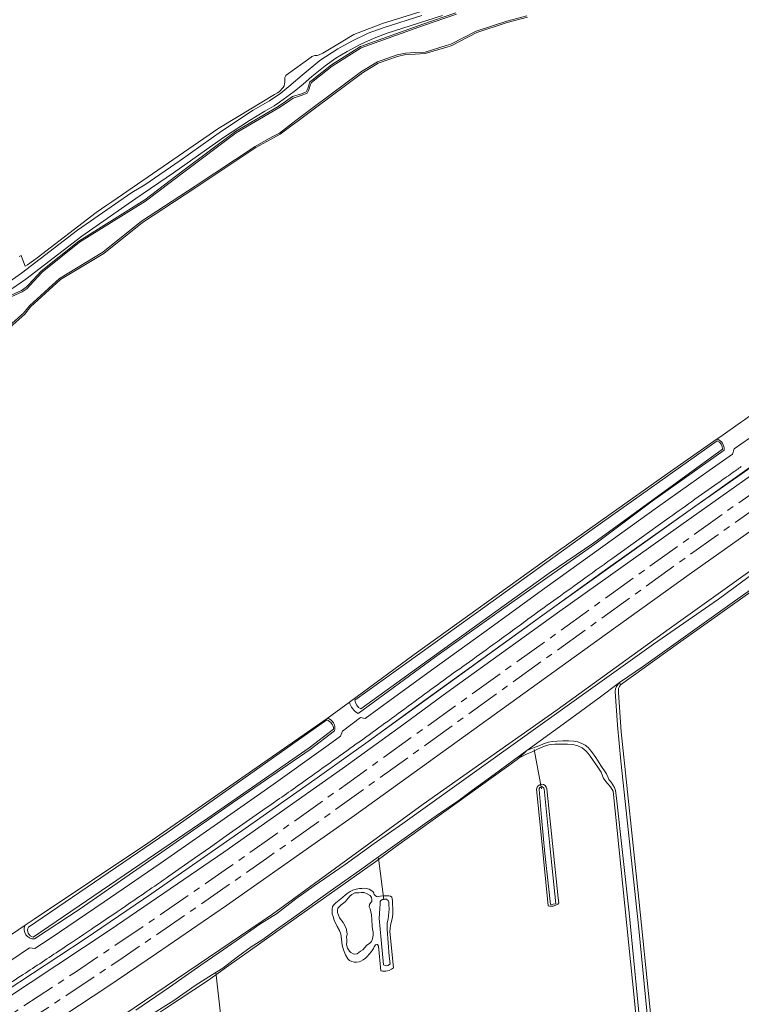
# Model space of a CAD drawing. Header units: metres. Extents: x 92650 to 117222, y 425801 to 461092.
# Tile 137 of 146: x 115229 to 115440, y 427153 to 427441. Entities that reach past the tile are written whole.
import ezdxf

# ---------------------------------------------------------------- set-up
doc = ezdxf.new("R2010")
doc.units = ezdxf.units.M
doc.linetypes.add('AM-AS-SO', pattern=[16, 10, -2, 2, -2])
for name, color, linetype, lineweight in [('B-WE-AM-AS_SPOOR_TREIN-G', 253, 'AM-AS-SO', 15), ('B-WE-GR-GRAS-GV', 253, 'CONTINUOUS', 15), ('B-WE-GR-GROENVOORZIENING-GV', 253, 'CONTINUOUS', 15), ('B-WE-IE-TERREINAFSCHEIDING_KUNSTMATIG_HEKWERK-G', 253, 'IE-TERREINAFSCHEIDING_KUNSTMATIG-SO', 15), ('B-WE-KW-KUNSTWERK_DUIKER-G', 253, 'CONTINUOUS', 15), ('B-WE-KW-KUNSTWERK_GELUIDSWERING_SCHERM-G', 253, 'CONTINUOUS', 15), ('B-WE-OG-TERREIN_OEVER-GV', 253, 'CONTINUOUS', 15), ('B-WE-OG-WATER-GV', 253, 'CONTINUOUS', 15), ('B-WE-OG-WATER_SLOOT-GV', 253, 'CONTINUOUS', 15), ('B-WE-OG-WEG-GV', 253, 'CONTINUOUS', 15), ('B-WE-VH-GESLOTENVERHARDING-GV', 253, 'CONTINUOUS', 15), ('B-WE-VH-HALFVERHARDING-GV', 253, 'CONTINUOUS', 15), ('B-WE-VH-ONVERHARD-GV', 253, 'CONTINUOUS', 15)]:
    doc.layers.add(name, color=color, linetype=linetype, lineweight=lineweight)
doc.linetypes.add('IE-TERREINAFSCHEIDING_KUNSTMATIG-SO', pattern='A,4,[82,NLCS.SHX,S=0.75,R=90,X=0,Y=0],4,-2', length=10)

msp = doc.modelspace()

# ---------------------------------------------------------------- linework, layer by layer
at = {"layer": 'B-WE-AM-AS_SPOOR_TREIN-G', "transparency": 33554687, "flags": 128}
for points in [[(111699.483, 427395.546), (111729.431, 427385.913), (112804.861, 427037.907), (112908.978, 427004.286), (112917.044, 427001.741), (112985.209, 426979.608), (113017.844, 426969.128), (113053.799, 426957.763), (113076.59, 426950.793), (113101.8, 426943.381), (113125.813, 426936.477), (113135.774, 426933.685), (113153.614, 426928.857), (113183.137, 426921.118), (113198.047, 426917.301), (113214.291, 426913.332), (113240.601, 426907.152), (113263.638, 426901.964), (113279.689, 426898.468), (113302.617, 426893.685), (113327.18, 426888.848), (113353.928, 426883.697), (113363.984, 426881.89), (113376.232, 426879.739), (113402.415, 426875.351), (113430.681, 426870.969), (113442.992, 426869.177), (113460.008, 426866.76), (113487.354, 426863.155), (113501.87, 426861.342), (113526.256, 426858.519), (113547.931, 426856.163), (113570.771, 426853.958), (113589.055, 426852.333), (113607.69, 426850.806), (113628.317, 426849.278), (113645.983, 426848.124), (113666.986, 426846.883), (113689.998, 426845.732), (113716.165, 426844.698), (113727.361, 426844.356), (113752.532, 426843.712), (113775.793, 426843.369), (113797.587, 426843.23), (113829.739, 426843.465), (113845.789, 426843.678), (113861.239, 426843.986), (113884.387, 426844.65), (113911.064, 426845.706), (113940.081, 426847.03), (113984.131, 426849.481), (113991.357, 426850), (114315.135, 426869.272), (114339.318, 426870.602), (114367.423, 426872.367), (114399.458, 426874.536), (114412.66, 426875.556), (114438.815, 426877.641), (114451.345, 426878.748), (114478.566, 426881.421), (114497.3, 426883.459), (114525.185, 426886.936), (114543.938, 426889.51), (114563.937, 426892.514), (114579.941, 426895.15), (114602.646, 426899.093), (114621.898, 426902.713), (114640.176, 426906.313), (114660.988, 426910.645), (114686.397, 426916.383), (114714.474, 426923.091), (114743.965, 426930.738), (114764.936, 426936.566), (114787.464, 426943.082), (114818.673, 426952.667), (114835.404, 426958.131), (114857.42, 426965.534), (114875.96, 426972.027), (114898.606, 426980.337), (114907.122, 426983.521), (114942.888, 426997.497), (114968.943, 427008.378), (114987.098, 427016.256), (115005.199, 427024.306), (115024.446, 427033.208), (115046.83, 427043.873), (115057.294, 427049.017), (115084.495, 427062.777), (115091.361, 427066.36), (115116.054, 427079.526), (115141.36, 427093.6), (115156.689, 427102.379), (115165.094, 427107.293), (115177.175, 427114.466), (115196.602, 427126.296), (115216.359, 427138.696), (115237.391, 427152.291), (115257.702, 427165.811), (115280.215, 427181.2), (115300.901, 427195.618), (115321.022, 427209.863), (115432.763, 427290.215), (115440.768, 427295.883), (115449.234, 427301.835), (115471.874, 427317.458), (115492.455, 427331.346), (115510.31, 427343.18), (115525.502, 427353.072), (115552.371, 427370.178), (115579.43, 427386.977), (115607.971, 427404.141), (115624.196, 427413.648), (115646.336, 427426.396), (115666.835, 427437.918), (115686.379, 427448.756), (115704.96, 427458.759), (115725.44, 427469.571), (115742.137, 427478.221), (115758.8, 427486.728), (115779.345, 427496.923), (115798.608, 427506.295), (115814.199, 427513.755), (115831.49, 427521.861), (115844.85, 427528.016), (115859.619, 427534.681), (115879.159, 427543.35), (115893.364, 427549.531), (115919.359, 427560.585), (115940.628, 427569.371), (115979, 427584.761), (116028.463, 427604.166), (116098.773, 427631.574)], [(111701.1, 427399.437), (112937.096, 426999.53), (113024.665, 426971.302), (113062.185, 426959.557), (113077.296, 426954.917), (113094.999, 426949.645), (113124.038, 426941.283), (113146.323, 426935.124), (113171.08, 426928.509), (113196.837, 426921.928), (113205.62, 426919.76), (113235.659, 426912.586), (113252.611, 426908.684), (113278.355, 426903.048), (113306.131, 426897.245), (113333.273, 426891.937), (113356.655, 426887.587), (113402.187, 426879.685), (113450.413, 426872.371), (113478.768, 426868.499), (113491.796, 426866.796), (113506.104, 426865.046), (113526.682, 426862.672), (113563.387, 426858.868), (113587.221, 426856.7), (113610.706, 426854.791), (113622.764, 426853.895), (113649.433, 426852.111), (113672.253, 426850.793), (113696.949, 426849.631), (113732.516, 426848.411), (113758.576, 426847.804), (113798.265, 426847.457), (113812.753, 426847.472), (113839.264, 426847.712), (113866.215, 426848.238), (113878.212, 426848.631), (113930.114, 426850.793), (113992.263, 426854.202), (114285.473, 426871.707), (114314.692, 426873.562), (114327.037, 426874.193), (114375.652, 426877.266), (114415.041, 426880.014), (114440.79, 426882.119), (114462.699, 426884.129), (114486.07, 426886.526), (114506.655, 426888.905), (114525.167, 426891.23), (114547.07, 426894.264), (114568.83, 426897.614), (114590.662, 426901.262), (114621.317, 426906.804), (114643.486, 426911.216), (114668.486, 426916.565), (114681.418, 426919.499), (114701.607, 426924.239), (114734.905, 426932.637), (114756.28, 426938.423), (114770.903, 426942.548), (114790.264, 426948.254), (114806.01, 426953.036), (114831.902, 426961.245), (114839.355, 426963.729), (114846.497, 426966.217), (114852.5, 426968.126), (114877.856, 426977.14), (114892.894, 426982.661), (114897.518, 426984.288), (114924.093, 426994.486), (114949.692, 427004.841), (114962.978, 427010.39), (114990.365, 427022.266), (115014.002, 427032.961), (115026.186, 427038.637), (115048.123, 427049.176), (115059.037, 427054.56), (115073.765, 427062.001), (115087.392, 427069.034), (115099.65, 427075.505), (115125.64, 427089.621), (115139.372, 427097.324), (115154.573, 427106.03), (115165.857, 427112.617), (115185.955, 427124.696), (115198.431, 427132.357), (115222.338, 427147.512), (115244.979, 427162.371), (115267.203, 427177.349), (115289.828, 427192.984), (115299.593, 427199.833), (115324.587, 427217.589), (115435.804, 427297.423), (115465.834, 427318.333), (115482.224, 427329.5), (115493.269, 427336.855), (115533.14, 427362.932), (115565.2, 427383.133), (115594.042, 427400.721), (115618.184, 427415.036), (115646.529, 427431.369), (115672.366, 427445.84), (115684.477, 427452.503), (115703.395, 427462.714), (115718.562, 427470.74), (115739.168, 427481.446), (115758.878, 427491.47), (115788.333, 427506.027), (115806.425, 427514.738), (115835.862, 427528.527), (115860.945, 427539.888), (115882.786, 427549.543), (115916.541, 427563.965), (115952.829, 427578.849), (115977.374, 427588.639), (116035.611, 427611.427)]]:
    msp.add_lwpolyline(points, dxfattribs=at)
at = {"layer": 'B-WE-GR-GRAS-GV', "transparency": 33554687, "flags": 128}
for points in [[(115377.283, 427441.908), (115371.381, 427440.394), (115362.451, 427437.441), (115355.001, 427433.594), (115353.686, 427433.195), (115347.411, 427431.286), (115344.4, 427431.138), (115341.662, 427431.004), (115339.293, 427430.455), (115333.585, 427428.478), (115328.978, 427425.669), (115315.223, 427415.432), (115309.759, 427411.307), (115308.455, 427410.323), (115304.933, 427407.664), (115302.963, 427406.58), (115301.057, 427405.53), (115297.828, 427403.751), (115280.256, 427392.105), (115264.616, 427381.866), (115253.273, 427372.767), (115240.606, 427365.117), (115231.804, 427357.139), (115230.124, 427355.013), (115225.839, 427351.172)], [(115566.713, 427391.521), (115537.679, 427373.337), (115505.422, 427352.589), (115481.396, 427336.615), (115450.864, 427315.858), (115425.674, 427298.149), (115383.949, 427268.463), (115330.672, 427229.895), (115315.102, 427218.766), (115294.689, 427204.444), (115267.311, 427185.396), (115247.86, 427172.128), (115209.187, 427146.777)], [(115223.907, 427154.052), (115255.106, 427174.697), (115288.467, 427197.433), (115323.118, 427222.005), (115341.155, 427234.978), (115352.65, 427243.452), (115386.13, 427267.526), (115425.212, 427295.407), (115453.596, 427315.507), (115509.809, 427353.496), (115524.923, 427363.016), (115545.574, 427376.308), (115569.836, 427391.422)], [(115565.139, 427372.759), (115515.181, 427340.899), (115502.977, 427332.815), (115474.999, 427313.981), (115441.382, 427290.621), (115424.644, 427278.758), (115400.021, 427261.144), (115326.679, 427208.249), (115289.224, 427181.89), (115268.719, 427167.813), (115254.441, 427158.13), (115229.294, 427141.571), (115215.944, 427133.011)], [(115228.406, 427174.844), (115230.215, 427176.065), (115232.898, 427177.875), (115266.141, 427200.094), (115302.68, 427225.5), (115318.639, 427236.66), (115320.109, 427237.688), (115325.172, 427241.375), (115344.172, 427255.344), (115384.086, 427284.031), (115418.18, 427308.219), (115432.86, 427318.488), (115433.906, 427319.219), (115439.641, 427323.25), (115440.835, 427324.086), (115443.523, 427325.969), (115479.625, 427350.875), (115506.266, 427367.969), (115513.344, 427372.594), (115515.22, 427373.826)], [(115208.756, 427117.266), (115233.34, 427132.805), (115249.806, 427143.52), (115302.665, 427179.369), (115346.809, 427211.488), (115358.715, 427219.964), (115385.972, 427239.125), (115418.82, 427262.878), (115458.856, 427291.464), (115486.413, 427310.5), (115505.723, 427323.234), (115532.052, 427340.912), (115543.787, 427348.252), (115559.232, 427358.443)], [(115455.473, 427282.752), (115421.515, 427258.653), (115404.577, 427246.462)], [(115403.958, 427244.233), (115404.701, 427232.759), (115409.952, 427183.727), (115413.145, 427152.306), (115418.516, 427096.633), (115423.097, 427052.857), (115426.27, 427020.034), (115427.86, 427005.245), (115429.599, 426989.057), (115430.826, 426977.641)], [(115410.91, 427130.094), (115408.638, 427153.989), (115402.393, 427215.335), (115401.602, 427216.593), (115400.78, 427217.586), (115399.539, 427219.008), (115398.853, 427220.885), (115397.895, 427222.41), (115395.509, 427225.882), (115394.54, 427227.097), (115393.344, 427228.062), (115392.031, 427228.659), (115390.566, 427229.034), (115389.046, 427229.08), (115386.989, 427229.125), (115385.363, 427229.092), (115383.544, 427228.88), (115382.027, 427228.408), (115380.079, 427227.497), (115378.657, 427226.835), (115377.262, 427226.318), (115374.908, 427225.083), (115374.281, 427224.625), (115339, 427199.25), (115332.88, 427194.712), (115309.595, 427178.234), (115289.906, 427164.307), (115286.09, 427161.597), (115283.893, 427160.045), (115271.072, 427151.535)], [(115383.342, 427181.778), (115381.359, 427202.563), (115380.008, 427215.938)], [(115382.967, 427215.976), (115386.32, 427184.037), (115386.461, 427182.604), (115386.171, 427182.235), (115385.669, 427181.968), (115384.847, 427181.668), (115384.096, 427181.63), (115383.82, 427181.644), (115383.342, 427181.778)], [(115333.668, 427169.974), (115333.428, 427170.419), (115333.181, 427170.494), (115332.814, 427170.304), (115332.478, 427169.768), (115332.194, 427169.269), (115331.856, 427168.644), (115331.549, 427168.273), (115331.086, 427167.74), (115330.401, 427166.955), (115329.85, 427166.475), (115329.183, 427165.983), (115328.569, 427165.58), (115328.086, 427165.328), (115327.249, 427165.299), (115326.592, 427165.318), (115325.848, 427165.428), (115325.248, 427165.74), (115324.715, 427166.229), (115324.023, 427167.429), (115323.432, 427168.888), (115323.018, 427170.268), (115322.904, 427171.961), (115322.703, 427173.433), (115322.297, 427174.557), (115321.611, 427175.751), (115320.727, 427177.555), (115320.423, 427178.677), (115320.151, 427179.467), (115320.127, 427180.182), (115320.108, 427180.865), (115320.228, 427181.456), (115320.562, 427181.941), (115321.259, 427182.649), (115322.654, 427183.854), (115324.514, 427185.368), (115325.375, 427186.009), (115326.18, 427186.396), (115327.136, 427186.639), (115328.142, 427186.843), (115328.838, 427186.887), (115329.419, 427186.908), (115330.19, 427186.848), (115330.997, 427186.66), (115332.036, 427185.945), (115332.313, 427185.436), (115332.478, 427185.043), (115332.723, 427184.841), (115333.131, 427184.495), (115333.477, 427184.357)], [(115334.177, 427184.556), (115334.978, 427184.663), (115335.833, 427184.731), (115336.686, 427184.686), (115337.198, 427184.569), (115337.594, 427184.307), (115337.763, 427183.36), (115337.849, 427182.256), (115337.907, 427180.847), (115337.935, 427179.342), (115337.688, 427177.995), (115337.257, 427176.149), (115337.13, 427175.117), (115337.065, 427174.206), (115338.123, 427163.636), (115337.507, 427163.224), (115336.806, 427162.865), (115335.845, 427162.628), (115334.83, 427162.684), (115334.368, 427162.762), (115333.668, 427169.974)]]:
    msp.add_lwpolyline(points, dxfattribs=at)
at = {"layer": 'B-WE-GR-GRAS-GV', "transparency": 33554687}
for points in [[(115404.577, 427246.462, 0.2255826), (115403.958, 427244.233)], [(115380.008, 427215.938, -0.9388278), (115382.967, 427215.976)], [(115333.477, 427184.357, -0.0960725), (115334.177, 427184.556)]]:
    msp.add_lwpolyline(points, format="xyb", dxfattribs=at)
at = {"layer": 'B-WE-GR-GROENVOORZIENING-GV', "transparency": 33554687, "flags": 128}
for points in [[(115223.884, 427363.318), (115229.226, 427366.959), (115245.6, 427379.583), (115261.464, 427390.607), (115265.297, 427392.861), (115275.641, 427399.959), (115287.783, 427408.584), (115296.999, 427414.741), (115301.755, 427417.461), (115305.065, 427419.668), (115307.496, 427421.636), (115311.341, 427425.008), (115316.529, 427429.263), (115321.797, 427432.7), (115325.878, 427434.95), (115330.718, 427437.254), (115335.32, 427438.879), (115346.365, 427442.47)], [(115346.203, 427443.625), (115334.852, 427440.125), (115326.492, 427436.906), (115322.789, 427434.657), (115317.38, 427431.371), (115316.321, 427430.912)], [(115313.996, 427430.252), (115306.711, 427424.987)], [(115304.098, 427419.777), (115303.301, 427419.27), (115292.593, 427412.844), (115286.969, 427409.469), (115270.617, 427398.219), (115255.615, 427387.885), (115254.195, 427386.906), (115251.008, 427384.719), (115233.766, 427371.5), (115232.705, 427370.747), (115230.922, 427369.48), (115230.289, 427369.031), (115230.087, 427369.578), (115229.124, 427372.18), (115228.522, 427371.881)], [(115209.187, 427146.777), (115247.86, 427172.128), (115267.311, 427185.396), (115294.689, 427204.444), (115315.102, 427218.766), (115330.672, 427229.895), (115383.949, 427268.463), (115425.674, 427298.149), (115450.864, 427315.858), (115481.396, 427336.615), (115505.422, 427352.589), (115537.679, 427373.337), (115566.713, 427391.521)], [(115440.835, 427324.086), (115439.641, 427323.25), (115433.906, 427319.219), (115432.86, 427318.488)], [(115226.311, 427166), (115231.501, 427169.448), (115233.078, 427169.311), (115237.55, 427172.251), (115253.435, 427182.906), (115269.742, 427194.126), (115286.571, 427205.912), (115302.137, 427216.822), (115318.969, 427228.792), (115322.58, 427231.475), (115323.126, 427232.935), (115328.397, 427236.885), (115329.793, 427236.625), (115333.833, 427239.503), (115349.216, 427250.791), (115364.538, 427261.81), (115382.355, 427274.771), (115399.365, 427287.01), (115415.432, 427298.525), (115430.539, 427309.27), (115437.337, 427314.042), (115437.812, 427315.586), (115442.352, 427318.68)], [(115434.891, 427315.219), (115413.828, 427300.219), (115397.052, 427287.681), (115373.438, 427271.063), (115350.086, 427254.469), (115327.766, 427238.063)], [(115418.053, 427294.867), (115410.708, 427289.608), (115401.986, 427283.352)], [(115325.172, 427241.375), (115320.109, 427237.688), (115318.639, 427236.66)], [(115320.831, 427232.996), (115313.727, 427227.573), (115290.984, 427211.969), (115272.508, 427199), (115246.375, 427180.906), (115232.949, 427172.079)], [(115304.745, 427213.155), (115302.314, 427211.45), (115299.884, 427209.746), (115289.152, 427202.226), (115284.496, 427198.964), (115279.839, 427195.702), (115272.323, 427190.44)], [(115230.215, 427176.065), (115228.406, 427174.844), (115222.906, 427171.125), (115221.912, 427170.46)]]:
    msp.add_lwpolyline(points, dxfattribs=at)
at = {"layer": 'B-WE-GR-GROENVOORZIENING-GV', "transparency": 33554687}
for points in [[(115315.059, 427430.701, 0.1643189), (115313.996, 427430.252)], [(115316.321, 427430.912, -0.0848002), (115315.059, 427430.701)], [(115306.31, 427424.302, 0.1270827), (115306.276, 427423.468)], [(115306.711, 427424.987, 0.1179825), (115306.31, 427424.302)], [(115305.829, 427421.377, -0.0741435), (115304.098, 427419.777)], [(115306.276, 427423.468, -0.1553815), (115305.829, 427421.377)], [(115432.86, 427318.488, -0.3207926), (115434.891, 427315.219)], [(115439.922, 427310.359, 0.0012976), (115437.126, 427308.407)], [(115437.126, 427308.407, 0.0009032), (115433.124, 427305.587)], [(115433.124, 427305.587, 0.0006124), (115425.381, 427300.094)], [(115425.381, 427300.094, 0.0007103), (115418.053, 427294.867)], [(115401.986, 427283.352, 0.0002719), (115392.967, 427276.871)], [(115392.967, 427276.871, 0.0003075), (115385.002, 427271.132)], [(115385.002, 427271.132, 0.0016953), (115377.459, 427265.651)], [(115377.459, 427265.651, -0.0013537), (115367.185, 427258.171)], [(115367.185, 427258.171, -0.0016361), (115359.34, 427252.53)], [(115359.34, 427252.53, 0.0017834), (115351.878, 427247.163)], [(115351.878, 427247.163, 0.0029308), (115344.394, 427241.673)], [(115327.766, 427238.063, -0.1920109), (115325.172, 427241.375)], [(115344.394, 427241.673, -0.0028366), (115336.495, 427235.875)], [(115318.639, 427236.66, -0.4392677), (115320.831, 427232.996)], [(115336.495, 427235.875, -0.0008503), (115329.07, 427230.505)], [(115329.07, 427230.505, -0.0008445), (115321.577, 427225.125)], [(115321.577, 427225.125, -0.0008022), (115310.016, 427216.878)], [(115310.016, 427216.878, -0.001765), (115304.745, 427213.155)], [(115272.323, 427190.44, -0.0019672), (115265.72, 427185.857)], [(115265.72, 427185.857, -0.001452), (115255.942, 427179.169)], [(115255.942, 427179.169, -0.001551), (115249.72, 427174.967)], [(115232.949, 427172.079, -0.5711027), (115230.215, 427176.065)], [(115249.72, 427174.967, -0.0011218), (115240.057, 427168.514)], [(115240.057, 427168.514, -0.0015197), (115228.94, 427161.171)], [(115228.94, 427161.171, -0.0013173), (115216.414, 427152.998)]]:
    msp.add_lwpolyline(points, format="xyb", dxfattribs=at)
at = {"layer": 'B-WE-IE-TERREINAFSCHEIDING_KUNSTMATIG_HEKWERK-G', "transparency": 33554687, "flags": 128}
msp.add_lwpolyline([(116280.208, 427710.789), (116277.857, 427710.883), (116275.459, 427710.787), (116272.909, 427710.631), (116270.448, 427710.127), (116265.504, 427708.742), (116262.564, 427707.524), (116236.455, 427696.605), (116228.527, 427693.598), (116191.81, 427679.291), (116176.64, 427673.357), (116154.548, 427664.764), (116132.08, 427656.021), (116100.326, 427643.691), (116061.808, 427628.722), (116020.045, 427612.343), (115981.18, 427597.13), (115973.596, 427594.111), (115968.692, 427592.21), (115941.734, 427581.462), (115905.35, 427566.334), (115904.126, 427564.955), (115903.587, 427564.423), (115893.769, 427560.087), (115883.248, 427555.462), (115878.336, 427554.563), (115860.43, 427546.561), (115849.484, 427541.645), (115834.635, 427535.004), (115818.373, 427527.359), (115804.82, 427520.977), (115746.904, 427492.705), (115720.684, 427479.079), (115704.923, 427470.747), (115699.44, 427467.965), (115683.551, 427459.216), (115669.396, 427451.454), (115652.231, 427442.046), (115645.3, 427438.046), (115619.971, 427423.459), (115597.362, 427410.156), (115583.067, 427401.529), (115566.713, 427391.521), (115563.825, 427389.811), (115536.707, 427372.89), (115521.195, 427362.971), (115505.422, 427352.589), (115484.52, 427338.789), (115481.396, 427336.615), (115460.976, 427322.793), (115450.864, 427315.858), (115444.316, 427311.456), (115430.282, 427301.466), (115425.674, 427298.149), (115400.819, 427280.614), (115383.949, 427268.463), (115345.827, 427240.952), (115330.672, 427229.895), (115315.102, 427218.766), (115294.689, 427204.444), (115267.311, 427185.396), (115247.86, 427172.128), (115209.187, 427146.777), (115195.663, 427138.393), (115160.794, 427117.29), (115124.028, 427096.445), (115111.107, 427089.257), (115079.365, 427072.36), (115077.442, 427071.314), (115069.253, 427067.074), (115031.033, 427048.242), (115011.419, 427039.178), (114996.346, 427032.313), (114981.57, 427025.576), (114967.866, 427019.625), (114955.528, 427014.407), (114938.032, 427006.964), (114933.041, 427003.699), (114928.331, 427001.312), (114923.854, 426999.436), (114919.047, 426997.787), (114907.5, 426995.611), (114884.658, 426987.26), (114879.562, 426984.854), (114877.084, 426983.457), (114872.487, 426980.073), (114870.439, 426978.4)], dxfattribs=at)
at = {"layer": 'B-WE-KW-KUNSTWERK_DUIKER-G', "transparency": 33554687, "flags": 128}
for points in [[(115379.232, 427227.505), (115381.426, 427215.994)], [(115333.676, 427195.715), (115335.312, 427183.52)], [(115286.115, 427162.311), (115287.465, 427150.127)]]:
    msp.add_lwpolyline(points, dxfattribs=at)
at = {"layer": 'B-WE-KW-KUNSTWERK_GELUIDSWERING_SCHERM-G', "transparency": 33554687, "flags": 128}
msp.add_lwpolyline([(115133.336, 427083.74), (115163.247, 427100.888), (115198.373, 427122.059), (115215.944, 427133.011), (115229.294, 427141.571), (115254.441, 427158.13), (115268.719, 427167.813), (115289.224, 427181.89), (115326.679, 427208.249), (115400.021, 427261.144), (115424.644, 427278.758), (115441.382, 427290.621), (115474.999, 427313.981), (115502.977, 427332.815), (115515.181, 427340.899), (115565.139, 427372.759)], dxfattribs=at)
at = {"layer": 'B-WE-OG-TERREIN_OEVER-GV', "transparency": 33554687, "flags": 128}
for points in [[(115356.379, 427443.257), (115346.73, 427439.911), (115328.456, 427433.364), (115319.928, 427427.982), (115314.319, 427423.546), (115313.6, 427422.977), (115313.318, 427422.071), (115313.015, 427421.098), (115312.73, 427420.504), (115312.514, 427420.056), (115311.443, 427419.598), (115311.201, 427419.522), (115308.489, 427418.676), (115306.511, 427417.235), (115304.31, 427415.809), (115291.789, 427408.458), (115276.456, 427396.911), (115265.283, 427388.454), (115245.951, 427376.388), (115234.896, 427367.601), (115231.322, 427363.672), (115230.554, 427362.868), (115229.163, 427361.946), (115224.216, 427359.702)], [(115224.414, 427359.313), (115229.375, 427361.563), (115230.836, 427362.531), (115231.641, 427363.375), (115235.195, 427367.281), (115246.203, 427376.031), (115265.531, 427388.094), (115276.719, 427396.563), (115292.031, 427408.094), (115304.539, 427415.438), (115306.758, 427416.875), (115308.688, 427418.281), (115311.331, 427419.106), (115311.594, 427419.188), (115312.836, 427419.719), (115313.123, 427420.315), (115313.422, 427420.938), (115313.735, 427421.941), (115313.977, 427422.719), (115314.59, 427423.204), (115320.18, 427427.625), (115328.648, 427432.969), (115346.875, 427439.5), (115356.522, 427442.845)], [(115377.174, 427442.331), (115371.258, 427440.813), (115362.281, 427437.844), (115354.836, 427434), (115353.559, 427433.612), (115347.336, 427431.719), (115344.379, 427431.574), (115341.602, 427431.438), (115339.172, 427430.875), (115333.398, 427428.875), (115328.734, 427426.031), (115314.961, 427415.781), (115309.496, 427411.655), (115308.192, 427410.671), (115304.695, 427408.031), (115302.753, 427406.962), (115300.847, 427405.912), (115297.602, 427404.125), (115280.016, 427392.469), (115264.359, 427382.219), (115253.023, 427373.125), (115240.344, 427365.469), (115231.484, 427357.438), (115229.805, 427355.313), (115225.586, 427351.531)], [(115225.839, 427351.172), (115230.124, 427355.013), (115231.804, 427357.139), (115240.606, 427365.117), (115253.273, 427372.767), (115264.616, 427381.866), (115280.256, 427392.105), (115297.828, 427403.751), (115301.057, 427405.53), (115302.963, 427406.58), (115304.933, 427407.664), (115308.455, 427410.323), (115309.759, 427411.307), (115315.223, 427415.432), (115328.978, 427425.669), (115333.585, 427428.478), (115339.293, 427430.455), (115341.662, 427431.004), (115344.4, 427431.138), (115347.411, 427431.286), (115353.686, 427433.195), (115355.001, 427433.594), (115362.451, 427437.441), (115371.381, 427440.394), (115377.283, 427441.908)], [(115559.232, 427358.443), (115543.787, 427348.252), (115532.052, 427340.912), (115505.723, 427323.234), (115486.413, 427310.5), (115458.856, 427291.464), (115418.82, 427262.878), (115385.972, 427239.125), (115358.715, 427219.964), (115346.809, 427211.488), (115302.665, 427179.369), (115249.806, 427143.52), (115233.34, 427132.805)], [(115432.86, 427318.488), (115418.18, 427308.219), (115384.086, 427284.031), (115344.172, 427255.344), (115325.172, 427241.375)], [(115396.291, 427291.923), (115432.899, 427317.867)], [(115327.766, 427238.063), (115350.086, 427254.469), (115373.438, 427271.063), (115397.052, 427287.681), (115413.828, 427300.219), (115434.891, 427315.219)], [(115434.377, 427315.482), (115396.773, 427288.063), (115383.648, 427279.117), (115352.477, 427256.706), (115328.545, 427239.416)], [(115326.804, 427241.991), (115364.804, 427269.297), (115396.291, 427291.923)], [(115455.781, 427283.469), (115452.972, 427281.624), (115437.2, 427270.525), (115411.306, 427251.929), (115404.27, 427247.128)], [(115262.672, 427151.271), (115272.527, 427157.941), (115281.728, 427164.36), (115286.946, 427168), (115291.994, 427171.521), (115299.006, 427176.414), (115303.836, 427179.473), (115309.533, 427183.825), (115314.897, 427187.579), (115323.917, 427193.892), (115332.391, 427200.023), (115340.812, 427205.876), (115373.164, 427229.03), (115390.944, 427241.755), (115414.237, 427258.425), (115433.221, 427271.591), (115446.328, 427281.178)], [(115404.577, 427246.462), (115421.515, 427258.653), (115455.473, 427282.752)], [(115404.577, 427246.462), (115404.27, 427247.128)], [(115403.026, 427244.555), (115403.714, 427234.691), (115404.634, 427224.107), (115409.939, 427175.028), (115416.097, 427111.961), (115420.2, 427071.51), (115423.95, 427036.271), (115426.846, 427006.352), (115429.695, 426980.326), (115430.037, 426976.87)], [(115430.826, 426977.641), (115429.599, 426989.057), (115427.86, 427005.245), (115426.27, 427020.034), (115423.097, 427052.857), (115418.516, 427096.633), (115413.145, 427152.306), (115409.952, 427183.727), (115404.701, 427232.759), (115403.958, 427244.233)], [(115318.639, 427236.66), (115302.68, 427225.5), (115266.141, 427200.094), (115232.898, 427177.875), (115230.215, 427176.065)], [(115231.2, 427175.536), (115271.697, 427203.148), (115318.558, 427236.184)], [(115320.516, 427233.446), (115313.406, 427228.031), (115283.726, 427207.422), (115232.581, 427172.631)], [(115232.949, 427172.079), (115246.375, 427180.906), (115272.508, 427199), (115290.984, 427211.969), (115313.727, 427227.573), (115320.831, 427232.996)], [(115411.505, 427134.499), (115407.063, 427179.731), (115403.417, 427213.28), (115403.066, 427215.543), (115402.768, 427216.397), (115401.789, 427218.02), (115401.108, 427218.776), (115400.805, 427219.497), (115400.43, 427220.399), (115398.836, 427222.893), (115397.356, 427225.182), (115396.077, 427226.999), (115395.135, 427228.107), (115394.227, 427228.76), (115393.27, 427229.326), (115392.085, 427229.755), (115390.87, 427229.973), (115389.328, 427230.114), (115387.703, 427230.124), (115386.005, 427229.969), (115384.517, 427229.912), (115383.453, 427229.666), (115381.978, 427229.201), (115380.982, 427228.719), (115379.584, 427228.206), (115378.527, 427227.86), (115377.146, 427227.212), (115374.908, 427225.083), (115377.262, 427226.318), (115378.657, 427226.835), (115380.079, 427227.497), (115382.027, 427228.408), (115383.544, 427228.88), (115385.363, 427229.092), (115386.989, 427229.125), (115389.046, 427229.08), (115390.566, 427229.034), (115392.031, 427228.659), (115393.344, 427228.062), (115394.54, 427227.097), (115395.509, 427225.882), (115397.895, 427222.41), (115398.853, 427220.885), (115399.539, 427219.008), (115400.78, 427217.586), (115401.602, 427216.593), (115402.393, 427215.335)], [(115377.146, 427227.212), (115373.136, 427224.286), (115367.575, 427220.227), (115361.223, 427215.592), (115356.925, 427212.455), (115353.133, 427209.845), (115348.054, 427206.349), (115343.232, 427202.91), (115339.18, 427200.021), (115333.738, 427196.14), (115328.121, 427192.135), (115319.591, 427186.051), (115316.861, 427184.105), (115309.75, 427179.034), (115304.528, 427175.31), (115299.498, 427171.723), (115296.413, 427169.734), (115292.383, 427166.843), (115288.098, 427163.526), (115285.092, 427161.629), (115280.022, 427158.43), (115273.787, 427154.017), (115267.291, 427149.998)], [(115241.96, 427131.914), (115255.242, 427141), (115271.072, 427151.535), (115283.893, 427160.045), (115286.09, 427161.597), (115289.906, 427164.307), (115309.595, 427178.234), (115332.88, 427194.712), (115339, 427199.25), (115374.281, 427224.625), (115374.908, 427225.083)], [(115380.008, 427215.938), (115381.359, 427202.563), (115383.342, 427181.778)], [(115384.043, 427182.134), (115383.481, 427187.528), (115382.391, 427197.082), (115381.408, 427207.592), (115380.706, 427215.871)], [(115382.211, 427215.975), (115384.194, 427196.472), (115385.633, 427182.321), (115384.043, 427182.134)], [(115383.342, 427181.778), (115383.82, 427181.644), (115384.096, 427181.63), (115384.847, 427181.668), (115385.669, 427181.968), (115386.171, 427182.235), (115386.461, 427182.604), (115386.32, 427184.037), (115382.967, 427215.976)], [(115402.393, 427215.335), (115408.638, 427153.989), (115410.91, 427130.094), (115413.218, 427108.839), (115414.626, 427093.542), (115416.349, 427074.817), (115417.501, 427066.103), (115418.571, 427055.713), (115420.384, 427038.11), (115422.06, 427021.832), (115424.126, 426999.385), (115426.152, 426982.184), (115426.941, 426976.602)], [(115333.477, 427184.357), (115333.131, 427184.495), (115332.723, 427184.841), (115332.478, 427185.043), (115332.313, 427185.436), (115332.036, 427185.945), (115330.997, 427186.66), (115330.19, 427186.848), (115329.419, 427186.908), (115328.838, 427186.887), (115328.142, 427186.843), (115327.136, 427186.639), (115326.18, 427186.396), (115325.375, 427186.009), (115324.514, 427185.368), (115322.654, 427183.854), (115321.259, 427182.649), (115320.562, 427181.941), (115320.228, 427181.456), (115320.108, 427180.865), (115320.127, 427180.182), (115320.151, 427179.467), (115320.423, 427178.677), (115320.727, 427177.555), (115321.611, 427175.751), (115322.297, 427174.557), (115322.703, 427173.433), (115322.904, 427171.961), (115323.018, 427170.268), (115323.432, 427168.888), (115324.023, 427167.429), (115324.715, 427166.229), (115325.248, 427165.74), (115325.848, 427165.428), (115326.592, 427165.318), (115327.249, 427165.299), (115328.086, 427165.328), (115328.569, 427165.58), (115329.183, 427165.983), (115329.85, 427166.475), (115330.401, 427166.955), (115331.086, 427167.74), (115331.549, 427168.273), (115331.856, 427168.644), (115332.194, 427169.269), (115332.478, 427169.768), (115332.814, 427170.304), (115333.181, 427170.494), (115333.428, 427170.419), (115333.668, 427169.974)], [(115333.668, 427169.974), (115334.368, 427162.762), (115334.83, 427162.684), (115335.845, 427162.628), (115336.806, 427162.865), (115337.507, 427163.224), (115338.123, 427163.636), (115337.065, 427174.206), (115337.13, 427175.117), (115337.257, 427176.149), (115337.688, 427177.995), (115337.935, 427179.342), (115337.907, 427180.847), (115337.849, 427182.256), (115337.763, 427183.36), (115337.594, 427184.307), (115337.198, 427184.569), (115336.686, 427184.686), (115335.833, 427184.731), (115334.978, 427184.663), (115334.177, 427184.556)]]:
    msp.add_lwpolyline(points, dxfattribs=at)
at = {"layer": 'B-WE-OG-TERREIN_OEVER-GV', "transparency": 33554687}
for points in [[(115434.891, 427315.219, 0.3207926), (115432.86, 427318.488)], [(115432.899, 427317.867, -0.3263685), (115434.377, 427315.482)], [(115404.27, 427247.128, 0.2120542), (115403.026, 427244.555)], [(115403.958, 427244.233, -0.2255826), (115404.577, 427246.462)], [(115325.172, 427241.375, 0.1920109), (115327.766, 427238.063)], [(115328.545, 427239.416, -0.2465418), (115326.804, 427241.991)], [(115318.558, 427236.184, -0.3292581), (115320.516, 427233.446)], [(115320.831, 427232.996, 0.4392677), (115318.639, 427236.66)], [(115382.967, 427215.976, 0.9388278), (115380.008, 427215.938)], [(115380.706, 427215.871, -0.8943516), (115382.211, 427215.975)], [(115334.177, 427184.556, 0.0960725), (115333.477, 427184.357)], [(115230.215, 427176.065, 0.5711027), (115232.949, 427172.079)], [(115232.581, 427172.631, -0.5021588), (115231.2, 427175.536)]]:
    msp.add_lwpolyline(points, format="xyb", dxfattribs=at)
at = {"layer": 'B-WE-OG-TERREIN_OEVER-GV', "transparency": 33554687, "flags": 128}
for points in [[(115323.926, 427182.949), (115324.466, 427183.493), (115325.297, 427184.594), (115325.9, 427185.099), (115326.758, 427185.562), (115327.39, 427185.569), (115327.945, 427185.577), (115328.656, 427185.697), (115329.479, 427185.688), (115330.422, 427185.319), (115331.261, 427184.786), (115331.652, 427184.249), (115331.749, 427183.615), (115331.719, 427183.048), (115331.463, 427182.702), (115331.089, 427182.154), (115331.019, 427181.511), (115331.243, 427180.888), (115331.619, 427179.17), (115331.726, 427177.758), (115331.88, 427175.828), (115331.983, 427174.901), (115332.126, 427174.011), (115332.142, 427173.175), (115331.898, 427172.088), (115331.635, 427171.347), (115331.093, 427170.713), (115330.336, 427170.211), (115329.655, 427169.605), (115329.087, 427168.933), (115328.471, 427168.453), (115327.442, 427167.688), (115326.821, 427167.579), (115326.281, 427167.672), (115325.644, 427168.087), (115325.211, 427168.471), (115324.636, 427169.42), (115324.368, 427170.427), (115324.452, 427171.159), (115324.399, 427172.009), (115324.327, 427172.591), (115324.485, 427173.494), (115324.465, 427174.165), (115324.199, 427175.235), (115323.4, 427176.846), (115322.284, 427178.214), (115321.722, 427179.813), (115321.678, 427180.535), (115321.809, 427181.05), (115322.728, 427182.046)], [(115333.923, 427178.033), (115334.125, 427181.01), (115334.174, 427182.371), (115334.163, 427182.996), (115334.388, 427183.36), (115334.837, 427183.585), (115335.418, 427183.702), (115335.998, 427183.728), (115336.258, 427183.55), (115336.547, 427183.311), (115336.697, 427182.88), (115336.736, 427182.164), (115336.792, 427180.771), (115336.578, 427177.877), (115336.263, 427176.762), (115336.207, 427174.833), (115336.847, 427167), (115337.076, 427164.832), (115336.512, 427164.288), (115335.918, 427164.19), (115335.665, 427164.305), (115335.189, 427164.491), (115334.501, 427171.851)]]:
    msp.add_lwpolyline(points, close=True, dxfattribs=at)
at = {"layer": 'B-WE-OG-WATER-GV', "transparency": 33554687, "flags": 128}
for points in [[(115356.522, 427442.845), (115346.875, 427439.5), (115328.648, 427432.969), (115320.18, 427427.625), (115314.59, 427423.204), (115313.977, 427422.719), (115313.735, 427421.941), (115313.422, 427420.938), (115313.123, 427420.315), (115312.836, 427419.719), (115311.594, 427419.188), (115311.331, 427419.106), (115308.688, 427418.281), (115306.758, 427416.875), (115304.539, 427415.438), (115292.031, 427408.094), (115276.719, 427396.563), (115265.531, 427388.094), (115246.203, 427376.031), (115235.195, 427367.281), (115231.641, 427363.375), (115230.836, 427362.531), (115229.375, 427361.563), (115224.414, 427359.313)], [(115225.586, 427351.531), (115229.805, 427355.313), (115231.484, 427357.438), (115240.344, 427365.469), (115253.023, 427373.125), (115264.359, 427382.219), (115280.016, 427392.469), (115297.602, 427404.125), (115300.847, 427405.912), (115302.753, 427406.962), (115304.695, 427408.031), (115308.192, 427410.671), (115309.496, 427411.655), (115314.961, 427415.781), (115328.734, 427426.031), (115333.398, 427428.875), (115339.172, 427430.875), (115341.602, 427431.438), (115344.379, 427431.574), (115347.336, 427431.719), (115353.559, 427433.612), (115354.836, 427434), (115362.281, 427437.844), (115371.258, 427440.813), (115377.174, 427442.331)], [(115432.899, 427317.867), (115396.291, 427291.923)], [(115328.545, 427239.416), (115352.477, 427256.706), (115383.648, 427279.117), (115396.773, 427288.063), (115434.377, 427315.482)], [(115396.291, 427291.923), (115364.804, 427269.297), (115326.804, 427241.991)], [(115446.328, 427281.178), (115433.221, 427271.591), (115414.237, 427258.425), (115390.944, 427241.755), (115373.164, 427229.03), (115340.812, 427205.876), (115332.391, 427200.023), (115323.917, 427193.892), (115314.897, 427187.579), (115309.533, 427183.825), (115303.836, 427179.473), (115299.006, 427176.414), (115291.994, 427171.521), (115286.946, 427168), (115281.728, 427164.36), (115272.527, 427157.941), (115262.672, 427151.271)], [(115267.291, 427149.998), (115273.787, 427154.017), (115280.022, 427158.43), (115285.092, 427161.629), (115288.098, 427163.526), (115292.383, 427166.843), (115296.413, 427169.734), (115299.498, 427171.723), (115304.528, 427175.31), (115309.75, 427179.034), (115316.861, 427184.105), (115319.591, 427186.051), (115328.121, 427192.135), (115333.738, 427196.14), (115339.18, 427200.021), (115343.232, 427202.91), (115348.054, 427206.349), (115353.133, 427209.845), (115356.925, 427212.455), (115361.223, 427215.592), (115367.575, 427220.227), (115373.136, 427224.286), (115377.146, 427227.212), (115388.801, 427235.718), (115398.3, 427242.65), (115404.27, 427247.128), (115411.306, 427251.929), (115437.2, 427270.525), (115452.972, 427281.624)], [(115430.037, 426976.87), (115429.695, 426980.326), (115426.846, 427006.352), (115423.95, 427036.271), (115420.2, 427071.51), (115416.097, 427111.961), (115409.939, 427175.028), (115404.634, 427224.107), (115403.714, 427234.691), (115403.026, 427244.555)], [(115318.558, 427236.184), (115271.697, 427203.148), (115231.2, 427175.536)], [(115232.581, 427172.631), (115283.726, 427207.422), (115313.406, 427228.031), (115320.516, 427233.446)], [(115377.146, 427227.212), (115378.527, 427227.86), (115379.584, 427228.206), (115380.982, 427228.719), (115381.978, 427229.201), (115383.453, 427229.666), (115384.517, 427229.912), (115386.005, 427229.969), (115387.703, 427230.124), (115389.328, 427230.114), (115390.87, 427229.973), (115392.085, 427229.755), (115393.27, 427229.326), (115394.227, 427228.76), (115395.135, 427228.107), (115396.077, 427226.999), (115397.356, 427225.182), (115398.836, 427222.893), (115400.43, 427220.399), (115400.805, 427219.497), (115401.108, 427218.776), (115401.789, 427218.02), (115402.768, 427216.397), (115403.066, 427215.543), (115403.417, 427213.28)], [(115403.417, 427213.28), (115407.063, 427179.731), (115411.505, 427134.499), (115414.538, 427105.898), (115420.473, 427044.081), (115423.447, 427017.62), (115426.318, 426989.761), (115427.723, 426977.64)]]:
    msp.add_lwpolyline(points, dxfattribs=at)
at = {"layer": 'B-WE-OG-WATER-GV', "transparency": 33554687}
for points in [[(115434.377, 427315.482, 0.3263685), (115432.899, 427317.867)], [(115403.026, 427244.555, -0.2120542), (115404.27, 427247.128)], [(115326.804, 427241.991, 0.2465418), (115328.545, 427239.416)], [(115320.516, 427233.446, 0.3292581), (115318.558, 427236.184)], [(115231.2, 427175.536, 0.5021588), (115232.581, 427172.631)]]:
    msp.add_lwpolyline(points, format="xyb", dxfattribs=at)
at = {"layer": 'B-WE-OG-WATER_SLOOT-GV', "transparency": 33554687}
msp.add_lwpolyline([(115382.211, 427215.975, 0.8943516), (115380.706, 427215.871)], format="xyb", dxfattribs=at)
at = {"layer": 'B-WE-OG-WATER_SLOOT-GV', "transparency": 33554687, "flags": 128}
for points in [[(115380.706, 427215.871), (115381.408, 427207.592), (115382.391, 427197.082), (115383.481, 427187.528), (115384.043, 427182.134)], [(115384.043, 427182.134), (115385.633, 427182.321), (115384.194, 427196.472), (115382.211, 427215.975)]]:
    msp.add_lwpolyline(points, dxfattribs=at)
for points in [[(115323.926, 427182.949), (115322.728, 427182.046), (115321.809, 427181.05), (115321.678, 427180.535), (115321.722, 427179.813), (115322.284, 427178.214), (115323.4, 427176.846), (115324.199, 427175.235), (115324.465, 427174.165), (115324.485, 427173.494), (115324.327, 427172.591), (115324.399, 427172.009), (115324.452, 427171.159), (115324.368, 427170.427), (115324.636, 427169.42), (115325.211, 427168.471), (115325.644, 427168.087), (115326.281, 427167.672), (115326.821, 427167.579), (115327.442, 427167.688), (115328.471, 427168.453), (115329.087, 427168.933), (115329.655, 427169.605), (115330.336, 427170.211), (115331.093, 427170.713), (115331.635, 427171.347), (115331.898, 427172.088), (115332.142, 427173.175), (115332.126, 427174.011), (115331.983, 427174.901), (115331.88, 427175.828), (115331.726, 427177.758), (115331.619, 427179.17), (115331.243, 427180.888), (115331.019, 427181.511), (115331.089, 427182.154), (115331.463, 427182.702), (115331.719, 427183.048), (115331.749, 427183.615), (115331.652, 427184.249), (115331.261, 427184.786), (115330.422, 427185.319), (115329.479, 427185.688), (115328.656, 427185.697), (115327.945, 427185.577), (115327.39, 427185.569), (115326.758, 427185.562), (115325.9, 427185.099), (115325.297, 427184.594), (115324.466, 427183.493)], [(115333.923, 427178.033), (115334.501, 427171.851), (115335.189, 427164.491), (115335.665, 427164.305), (115335.918, 427164.19), (115336.512, 427164.288), (115337.076, 427164.832), (115336.847, 427167), (115336.207, 427174.833), (115336.263, 427176.762), (115336.578, 427177.877), (115336.792, 427180.771), (115336.736, 427182.164), (115336.697, 427182.88), (115336.547, 427183.311), (115336.258, 427183.55), (115335.998, 427183.728), (115335.418, 427183.702), (115334.837, 427183.585), (115334.388, 427183.36), (115334.163, 427182.996), (115334.174, 427182.371), (115334.125, 427181.01)]]:
    msp.add_lwpolyline(points, close=True, dxfattribs=at)
at = {"layer": 'B-WE-OG-WEG-GV', "transparency": 33554687, "flags": 128}
for points in [[(115224.216, 427359.702), (115229.163, 427361.946), (115230.554, 427362.868), (115231.322, 427363.672), (115234.896, 427367.601), (115245.951, 427376.388), (115265.283, 427388.454), (115276.456, 427396.911), (115291.789, 427408.458), (115304.31, 427415.809), (115306.511, 427417.235), (115308.489, 427418.676), (115311.201, 427419.522), (115311.443, 427419.598), (115312.514, 427420.056), (115312.73, 427420.504), (115313.015, 427421.098), (115313.318, 427422.071), (115313.6, 427422.977), (115314.319, 427423.546), (115319.928, 427427.982), (115328.456, 427433.364), (115346.73, 427439.911), (115356.379, 427443.257)], [(115352.433, 427442.401), (115336.251, 427437.26), (115332.436, 427435.813), (115328.302, 427433.96), (115324.482, 427431.918), (115321.251, 427429.958), (115318.062, 427427.726), (115314.199, 427424.615), (115311.636, 427422.308), (115309.032, 427420.223), (115304.742, 427417.023), (115303.16, 427415.953), (115300.424, 427414.447), (115295.929, 427411.686), (115288.277, 427406.731), (115273.723, 427396.378), (115262.676, 427388.863), (115246.856, 427377.87), (115230.472, 427365.238), (115225.057, 427361.548)]]:
    msp.add_lwpolyline(points, dxfattribs=at)
at = {"layer": 'B-WE-VH-GESLOTENVERHARDING-GV', "transparency": 33554687, "flags": 128}
for points in [[(115442.352, 427318.68), (115437.812, 427315.586), (115437.337, 427314.042), (115430.539, 427309.27), (115415.432, 427298.525), (115399.365, 427287.01), (115382.355, 427274.771), (115364.538, 427261.81), (115349.216, 427250.791), (115333.833, 427239.503), (115329.793, 427236.625), (115328.397, 427236.885), (115323.126, 427232.935), (115322.58, 427231.475), (115318.969, 427228.792), (115302.137, 427216.822), (115286.571, 427205.912), (115269.742, 427194.126), (115253.435, 427182.906), (115237.55, 427172.251), (115233.078, 427169.311), (115231.501, 427169.448), (115226.311, 427166)], [(115401.986, 427283.352), (115410.708, 427289.608), (115418.053, 427294.867)], [(115272.323, 427190.44), (115279.839, 427195.702), (115284.496, 427198.964), (115289.152, 427202.226), (115299.884, 427209.746), (115302.314, 427211.45), (115304.745, 427213.155)]]:
    msp.add_lwpolyline(points, dxfattribs=at)
at = {"layer": 'B-WE-VH-GESLOTENVERHARDING-GV', "transparency": 33554687}
for points in [[(115437.126, 427308.407, -0.0012976), (115439.922, 427310.359)], [(115433.124, 427305.587, -0.0009032), (115437.126, 427308.407)], [(115425.381, 427300.094, -0.0006124), (115433.124, 427305.587)], [(115418.053, 427294.867, -0.0007103), (115425.381, 427300.094)], [(115392.967, 427276.871, -0.0002719), (115401.986, 427283.352)], [(115385.002, 427271.132, -0.0003075), (115392.967, 427276.871)], [(115377.459, 427265.651, -0.0016953), (115385.002, 427271.132)], [(115367.185, 427258.171, 0.0013537), (115377.459, 427265.651)], [(115359.34, 427252.53, 0.0016361), (115367.185, 427258.171)], [(115351.878, 427247.163, -0.0017834), (115359.34, 427252.53)], [(115344.394, 427241.673, -0.0029308), (115351.878, 427247.163)], [(115336.495, 427235.875, 0.0028366), (115344.394, 427241.673)], [(115329.07, 427230.505, 0.0008503), (115336.495, 427235.875)], [(115321.577, 427225.125, 0.0008445), (115329.07, 427230.505)], [(115310.016, 427216.878, 0.0008022), (115321.577, 427225.125)], [(115304.745, 427213.155, 0.001765), (115310.016, 427216.878)], [(115265.72, 427185.857, 0.0019672), (115272.323, 427190.44)], [(115255.942, 427179.169, 0.001452), (115265.72, 427185.857)], [(115249.72, 427174.967, 0.001551), (115255.942, 427179.169)], [(115240.057, 427168.514, 0.0011218), (115249.72, 427174.967)], [(115228.94, 427161.171, 0.0015197), (115240.057, 427168.514)], [(115216.414, 427152.998, 0.0013173), (115228.94, 427161.171)]]:
    msp.add_lwpolyline(points, format="xyb", dxfattribs=at)
at = {"layer": 'B-WE-VH-HALFVERHARDING-GV', "transparency": 33554687, "flags": 128}
for points in [[(115569.836, 427391.422), (115545.574, 427376.308), (115524.923, 427363.016), (115509.809, 427353.496), (115453.596, 427315.507), (115425.212, 427295.407), (115386.13, 427267.526), (115352.65, 427243.452), (115341.155, 427234.978), (115323.118, 427222.005), (115288.467, 427197.433), (115255.106, 427174.697), (115223.907, 427154.052)], [(115215.944, 427133.011), (115229.294, 427141.571), (115254.441, 427158.13), (115268.719, 427167.813), (115289.224, 427181.89), (115326.679, 427208.249), (115400.021, 427261.144), (115424.644, 427278.758), (115441.382, 427290.621), (115474.999, 427313.981), (115502.977, 427332.815), (115515.181, 427340.899), (115565.139, 427372.759)]]:
    msp.add_lwpolyline(points, dxfattribs=at)
at = {"layer": 'B-WE-VH-ONVERHARD-GV', "transparency": 33554687, "flags": 128}
for points in [[(115346.365, 427442.47), (115335.32, 427438.879), (115330.718, 427437.254), (115325.878, 427434.95), (115321.797, 427432.7), (115316.529, 427429.263), (115311.341, 427425.008), (115307.496, 427421.636), (115305.065, 427419.668), (115301.755, 427417.461), (115296.999, 427414.741), (115287.783, 427408.584), (115275.641, 427399.959), (115265.297, 427392.861), (115261.464, 427390.607), (115245.6, 427379.583), (115229.226, 427366.959), (115223.884, 427363.318)], [(115225.057, 427361.548), (115230.472, 427365.238), (115246.856, 427377.87), (115262.676, 427388.863), (115273.723, 427396.378), (115288.277, 427406.731), (115295.929, 427411.686), (115300.424, 427414.447), (115303.16, 427415.953), (115304.742, 427417.023), (115309.032, 427420.223), (115311.636, 427422.308), (115314.199, 427424.615), (115318.062, 427427.726), (115321.251, 427429.958), (115324.482, 427431.918), (115328.302, 427433.96), (115332.436, 427435.813), (115336.251, 427437.26), (115352.433, 427442.401)]]:
    msp.add_lwpolyline(points, dxfattribs=at)

doc.saveas('drawing.dxf')
